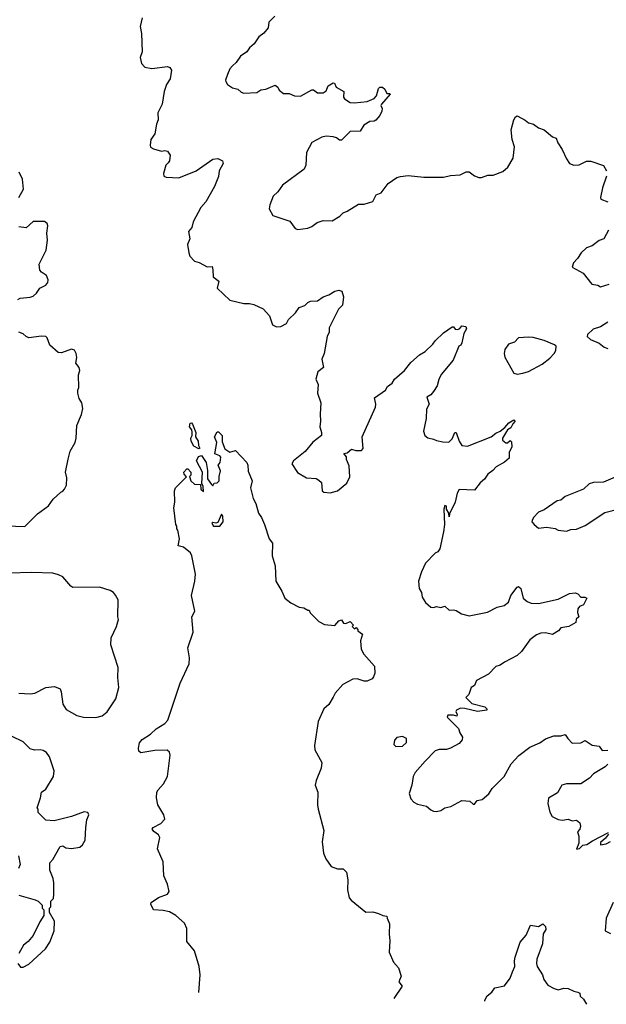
# Model space of a CAD drawing. Extents: x 1603745 to 1745082, y 385868 to 533966.
# Tile 4 of 256: x 1614860 to 1619005, y 389407 to 396362. Entities that reach past the tile are written whole.
import ezdxf

# ---------------------------------------------------------------- set-up
doc = ezdxf.new("R2010")
doc.units = 0

msp = doc.modelspace()

# ---------------------------------------------------------------- linework, layer by layer
at = {"layer": '0CON20XD'}
for points in [[(1616663.9, 396386.1), (1616621.2, 396345), (1616616, 396305), (1616585, 396266.7), (1616548.8, 396241.2), (1616517.4, 396192.6), (1616485, 396163.8), (1616465.7, 396135), (1616420, 396105), (1616390.3, 396059.7), (1616364.4, 396035.6), (1616346, 396015), (1616327.5, 395975), (1616313.8, 395935), (1616316.7, 395925), (1616327.5, 395905), (1616365, 395880), (1616400.7, 395870.7), (1616425, 395850), (1616445, 395842.5), (1616535, 395848.8), (1616565, 395867.5), (1616599.7, 395870.3), (1616665, 395898.8), (1616683.3, 395885), (1616693.3, 395865), (1616725, 395841.2), (1616765, 395840.8), (1616803, 395823), (1616845, 395820.8), (1616925, 395867.3), (1616937.2, 395867.2), (1616965, 395845.7), (1617005, 395844.4), (1617025, 395858.6), (1617040.5, 395895), (1617075, 395917.1), (1617085, 395913.3), (1617097.1, 395885), (1617150, 395855), (1617148.9, 395815), (1617155, 395802), (1617195, 395777.5), (1617225, 395774.4), (1617315, 395783.8), (1617364.2, 395805), (1617381.5, 395825), (1617395.5, 395875), (1617405, 395885.5), (1617424.6, 395884.6), (1617440.4, 395870.4), (1617455, 395840), (1617475, 395840), (1617478.8, 395835), (1617416.2, 395765), (1617412, 395755), (1617421.5, 395735), (1617418, 395715), (1617405, 395684.5), (1617377.7, 395652.3), (1617365, 395644.5), (1617335, 395642.5), (1617292.6, 395617.4), (1617265, 395573.8), (1617195, 395573.1), (1617135, 395511.2), (1617120.9, 395510.9), (1617098.2, 395528.2), (1617075.3, 395535.3), (1617025, 395538.9), (1616995, 395532.2), (1616924, 395495), (1616887.3, 395422.7), (1616881.4, 395335), (1616869.2, 395305), (1616717.4, 395192.6), (1616685, 395146.2), (1616651.2, 395115), (1616628.8, 395055), (1616623.3, 395025), (1616648.3, 394978.3), (1616768.3, 394938.3), (1616807, 394887), (1616825, 394878.8), (1616895, 394890), (1616925, 394902), (1616961.1, 394928.9), (1617005, 394942.5), (1617068.7, 394941.3), (1617123.3, 394975), (1617145, 394997.5), (1617175, 395010)], [(1615725.6, 396375), (1615711.4, 396315), (1615720, 396265), (1615725.6, 396135), (1615710.6, 396095), (1615721.7, 396051.7), (1615745, 396027.5), (1615795, 396017.5), (1615905, 396032.5), (1615921.2, 396025), (1615933.3, 396005), (1615923.8, 395945), (1615897.5, 395905), (1615882, 395855), (1615868, 395765), (1615836.2, 395705), (1615838.8, 395655), (1615826.7, 395625), (1615814, 395555), (1615786.2, 395515), (1615781.2, 395475), (1615785, 395462.5), (1615805, 395448.8), (1615862.3, 395432.3), (1615885, 395438), (1615903.9, 395433.9), (1615923.3, 395405), (1615918.8, 395365), (1615909.2, 395350.8), (1615893.8, 395335), (1615876.2, 395275), (1615877.5, 395257.5), (1615895, 395250), (1615983.9, 395243.9), (1616106, 395294), (1616225, 395376), (1616260.7, 395380.7), (1616292.5, 395365), (1616297.5, 395345), (1616270, 395295), (1616263.8, 395255), (1616236.8, 395183.2), (1616176, 395075), (1616141.2, 395035), (1616086.7, 394935), (1616077.5, 394895), (1616053.8, 394865), (1616062.9, 394815), (1616046.7, 394775), (1616054.1, 394714.1), (1616062.7, 394692.7), (1616095, 394656.7), (1616127.7, 394647.7), (1616185, 394616.7), (1616219.3, 394619.3), (1616225.6, 394595.6), (1616226.1, 394546.1), (1616267.5, 394515), (1616256.2, 394465), (1616345, 394380), (1616445, 394356.2), (1616483.9, 394356.1), (1616515, 394350), (1616580.7, 394320.7), (1616625, 394270), (1616647, 394207), (1616675, 394192.5), (1616705, 394193.8), (1616745, 394216.7), (1616758.8, 394245), (1616808.3, 394291.7), (1616835, 394330), (1616875, 394343.3), (1616895, 394363.3), (1616915, 394373.3), (1616965, 394376.2), (1617005, 394403.8), (1617045, 394418), (1617087.5, 394445), (1617115, 394452), (1617137.5, 394445), (1617147.5, 394405), (1617140, 394345), (1617113.9, 394316.1), (1617046.2, 394185), (1617046.2, 394155), (1617033.3, 394125), (1617012.5, 394005), (1616996.2, 393965), (1617006.7, 393905), (1616966.7, 393875), (1616953, 393823), (1616970, 393785), (1616963.3, 393725), (1616988.8, 393655), (1616983.3, 393575), (1616986.7, 393525), (1616980, 393485), (1616992.5, 393445), (1616992.5, 393425), (1616932.3, 393377.7), (1616877.3, 393312.7), (1616795, 393246.7), (1616782.5, 393225), (1616822.7, 393162.7), (1616886.1, 393126.1), (1616955, 393120), (1616975, 393110), (1616991.7, 393091.7), (1616997.5, 393035), (1617010, 393025), (1617055, 393018.8), (1617106.8, 393033.2), (1617171.2, 393088.8), (1617193, 393133), (1617188.3, 393211.7), (1617170, 393255), (1617170, 393275), (1617151.7, 393298.3), (1617175, 393302.5), (1617205, 393327.5), (1617235, 393320), (1617275, 393320), (1617287, 393333), (1617279.4, 393415), (1617374.4, 393625.6), (1617376.9, 393645), (1617368, 393692), (1617444.2, 393745.8), (1617459.1, 393770.9), (1617492, 393795), (1617507.9, 393822.1), (1617580, 393885), (1617625, 393941.2), (1617686.2, 393995), (1617725, 394018.8), (1617779.7, 394070.3), (1617795, 394092.5), (1617855, 394150), (1617915, 394192.5), (1617925, 394192.5), (1617937.5, 394175), (1617955, 394172.9), (1617969.5, 394180.5), (1617985, 394200), (1618013.6, 394193.6), (1618018, 394178), (1617998.8, 394145), (1617985, 394080), (1617976.4, 394063.6), (1617964.1, 394055.9), (1617922.7, 393957.3), (1617837.5, 393855), (1617820.7, 393819.3), (1617810, 393775), (1617785, 393736.2), (1617765, 393711.2), (1617738, 393695), (1617754.2, 393645), (1617735, 393610), (1617732.5, 393545), (1617713.3, 393455), (1617722.5, 393425), (1617745, 393407.5), (1617785, 393400), (1617805, 393390), (1617849.3, 393379.3), (1617891.7, 393378.3), (1617915, 393400.8), (1617935, 393446.2), (1617945, 393446.7), (1617964.7, 393384.7), (1617984.4, 393354.4), (1618025, 393350), (1618191.2, 393415), (1618225, 393441.8), (1618254.4, 393455)], [(1617175, 395010), (1617255, 395058), (1617295, 395058.8), (1617355, 395077.5), (1617380, 395125), (1617415, 395140), (1617464.5, 395205.5), (1617525, 395246.2), (1617550, 395255), (1617605, 395261.2), (1617715, 395250), (1617855, 395250), (1617905, 395262.5), (1617973, 395267), (1618015, 395287.5), (1618035, 395287.5), (1618075, 395260), (1618105, 395247.5), (1618123, 395247), (1618167, 395263), (1618206.4, 395263.6), (1618275, 395290), (1618308.8, 395321.2), (1618346, 395385), (1618355.8, 395465), (1618339.2, 395515), (1618333.8, 395585), (1618352.5, 395655), (1618363.6, 395676.4), (1618375, 395682.5), (1618432.3, 395652.3), (1618455, 395632.5), (1618490, 395625), (1618525, 395598.8), (1618565, 395583.8), (1618624.2, 395534.2), (1618650, 395525), (1618662.3, 395492.3), (1618693.8, 395445), (1618725, 395380), (1618745, 395346.7), (1618775, 395334), (1618812.3, 395337.7), (1618865, 395363.3), (1618895, 395363.3), (1618985, 395332.5), (1619006.2, 395295)], [(1614855, 395106.2), (1614886, 395165), (1614879.2, 395235), (1614855.5, 395285.5)], [(1619006.1, 395256.1), (1618978, 395175), (1618963.3, 395105), (1618967.5, 395095), (1619016.1, 395076.1)], [(1614846.2, 394385), (1614864.3, 394395.7), (1614935, 394401.9), (1614955, 394409.2), (1614979.1, 394430.9), (1615003.3, 394465), (1615045, 394486.7), (1615058.8, 394505), (1615061.2, 394525), (1615048.8, 394555), (1615015, 394578), (1615003.2, 394593.2), (1614998, 394635), (1615046.5, 394735), (1615056.2, 394803.8), (1615052.5, 394855), (1615060, 394905), (1615053.4, 394923.4), (1615035, 394936.9), (1614955, 394935.8), (1614905, 394892.2), (1614855, 394898.5)], [(1619020, 394875), (1618986.7, 394815), (1618955, 394801.2), (1618905.7, 394764.3), (1618865, 394750), (1618826.7, 394715), (1618802.5, 394675), (1618773.8, 394645), (1618763, 394613), (1618841.7, 394571.7), (1618903.9, 394493.9), (1618945, 394486.2), (1618965, 394473.8), (1619025, 394492.9)], [(1619015, 394225.8), (1618965, 394192.9), (1618912.5, 394175), (1618871.7, 394138.3), (1618870, 394125), (1618893, 394103), (1618955, 394077.5), (1618989.3, 394049.3), (1619015, 394040)], [(1615165, 393032.5), (1615177.5, 393045), (1615190, 393075), (1615192.5, 393125), (1615183.3, 393165), (1615201.7, 393258.3), (1615216.7, 393315), (1615252.5, 393375), (1615260, 393405), (1615263.3, 393495), (1615297.3, 393572.7), (1615306.4, 393616.4), (1615300, 393655), (1615280, 393685), (1615270, 393725), (1615270, 393745), (1615278.8, 393765), (1615276.4, 393853.6), (1615284, 393885), (1615279.2, 393905), (1615256, 393935), (1615264, 393975), (1615258, 394005), (1615247.1, 394027.1), (1615225.7, 394035.7), (1615155, 394009.2), (1615131.7, 394011.7), (1615072.7, 394062.7), (1615054.2, 394114.2), (1615044.1, 394124.1), (1615015, 394126.7), (1614925, 394114.4), (1614905, 394124), (1614885, 394143.8), (1614855, 394154)], [(1618375, 393858.8), (1618415, 393864), (1618455, 393878), (1618551.2, 393928.8), (1618605, 393970), (1618637.5, 394005), (1618647.5, 394025), (1618650, 394055), (1618640, 394065), (1618565, 394096), (1618487.5, 394117.5), (1618455, 394120), (1618385, 394114.2), (1618355.4, 394084.6), (1618315, 394070), (1618287.7, 394032.3), (1618283.3, 394005), (1618288.3, 393978.3), (1618352.5, 393865), (1618375, 393858.8)], [(1618254.4, 393455), (1618288.9, 393481.1), (1618317.1, 393515), (1618352.5, 393535), (1618362, 393525), (1618343.6, 393506.4), (1618330, 393480), (1618306.2, 393465), (1618271.2, 393405), (1618271.7, 393391.7), (1618295, 393372.5), (1618307, 393373), (1618325, 393390), (1618335, 393380), (1618338.8, 393345), (1618318, 393305), (1618318.8, 393265), (1618285, 393236.2), (1618227, 393203), (1618203.5, 393176.5), (1618168, 393152), (1618145, 393116.7), (1618115, 393091.2), (1618075, 393037.5), (1617965, 393042.5), (1617951.7, 393018.3), (1617936.5, 392953.5), (1617898.3, 392871.7), (1617895, 392850), (1617893.3, 392875), (1617876.7, 392905), (1617876.4, 392926.4), (1617865, 392930), (1617856.7, 392905), (1617861.2, 392795), (1617855.9, 392744.1), (1617830, 392625), (1617815.9, 392604.1), (1617795, 392592.5), (1617727.7, 392522.3), (1617698.3, 392461.7), (1617678.8, 392395), (1617684, 392345), (1617698.8, 392315), (1617705, 392282.5), (1617727.5, 392245), (1617765, 392211.2), (1617785, 392208.8), (1617805, 392216), (1617835, 392210), (1617865, 392218.8), (1617895, 392190), (1617925, 392193.8), (1617945, 392188.8), (1617982.5, 392165), (1618035, 392150), (1618165, 392175.7), (1618235, 392212.5), (1618283.3, 392225), (1618313, 392247), (1618330.8, 392295), (1618375, 392353.3), (1618385, 392358.8), (1618401.2, 392345), (1618418, 392275), (1618445, 392252.5), (1618475, 392240), (1618525, 392237.1), (1618665, 392268), (1618745, 392308.8), (1618785, 392313.3), (1618805, 392306.7), (1618825, 392282.5), (1618853, 392283), (1618866.7, 392275), (1618845, 392227.5), (1618815, 392217.5), (1618805, 392200), (1618802.5, 392175), (1618810, 392145), (1618793, 392127), (1618790, 392105), (1618740, 392075), (1618683.9, 392066.1), (1618666.7, 392045), (1618625, 392018), (1618575, 392030.8), (1618541.5, 392028.5), (1618513, 392017), (1618465, 391981.2), (1618405, 391900), (1618375, 391870), (1618285.5, 391824.5), (1618255, 391802.5), (1618225, 391793.8), (1618172.2, 391737.8), (1618088.8, 391695), (1618075, 391660), (1618050, 391645), (1618033.3, 391595), (1618012.5, 391575), (1618055, 391531.1), (1618148, 391508), (1618160.8, 391495), (1618160, 391485), (1618095.7, 391475.7), (1618005, 391496.7), (1617975, 391497.8), (1617946.7, 391485), (1617942.5, 391475), (1617952.5, 391455), (1617948.3, 391441.7), (1617925, 391450), (1617885, 391450), (1617880, 391435), (1617960, 391355), (1617970, 391325), (1617990, 391295), (1617987.5, 391275), (1617965, 391250), (1617903.9, 391216.1), (1617875, 391206), (1617824.1, 391205.9), (1617795, 391196.2), (1617724.5, 391125.5), (1617655, 391043.8), (1617640.8, 391015), (1617630.8, 390955), (1617611.2, 390895), (1617625, 390857.5), (1617644.2, 390834.2), (1617670, 390820), (1617735, 390806), (1617765, 390780.8), (1617785, 390770.8), (1617805, 390769.2), (1617835, 390775.8), (1617865, 390794.2), (1617905.9, 390804.1), (1617985, 390846.7), (1618041.7, 390841.7), (1618065, 390820), (1618075, 390820), (1618093, 390847), (1618127.3, 390852.7), (1618175, 390893.8), (1618199.8, 390930.2), (1618282.9, 391015), (1618334, 391105), (1618386.7, 391165), (1618465, 391224), (1618535.6, 391254.4), (1618575, 391282.5), (1618635, 391303.3), (1618685, 391303.3), (1618715, 391312.5), (1618732.5, 391285), (1618765, 391252.5), (1618825, 391253.3), (1618855, 391270), (1618905, 391237.5), (1618955, 391230), (1618975, 391200), (1619015, 391202.5)], [(1616125, 393330.8), (1616089.5, 393349.5), (1616071.4, 393385), (1616068.6, 393405), (1616078.1, 393425), (1616079.3, 393449.3), (1616076, 393466), (1616059.2, 393485), (1616065, 393512), (1616075, 393513.8), (1616080.8, 393505), (1616104.3, 393445), (1616102.9, 393415), (1616122.3, 393385), (1616123.5, 393353.5), (1616133.3, 393335), (1616125, 393330.8)], [(1616126.1, 389490), (1616135.4, 389615), (1616128.5, 389675), (1616094.5, 389784.5), (1616041.2, 389851.2), (1616042.2, 389942.2), (1616025, 389980), (1615964.3, 390035), (1615919.1, 390059.1), (1615875, 390070.4), (1615804.5, 390074.5), (1615786.7, 390115), (1615790, 390125), (1615839.8, 390160.2), (1615904.4, 390185.6), (1615915.6, 390204.4), (1615905.5, 390255), (1615879.5, 390315), (1615872.9, 390412.9), (1615834.7, 390505), (1615850.6, 390585), (1615840, 390605), (1615807.9, 390627.9), (1615796.2, 390645), (1615803.3, 390655), (1615856.4, 390683.6), (1615885.7, 390715), (1615877.5, 390745), (1615836.9, 390815), (1615827.1, 390865), (1615828.6, 390905), (1615837.6, 390922.4), (1615876.7, 390963.3), (1615903.5, 391015), (1615924.4, 391165.6), (1615918.8, 391188.8), (1615902.9, 391202.9), (1615815, 391200.8), (1615715, 391183.8), (1615702.5, 391195), (1615700, 391215), (1615707.5, 391255), (1615725, 391277.5), (1615784.1, 391315.9), (1615825, 391353.8), (1615885, 391391.2), (1615906.7, 391415), (1615993.8, 391675), (1616057.7, 391812.3), (1616060, 391855), (1616048.8, 391925), (1616086.7, 392035), (1616076.4, 392143.6), (1616098, 392185), (1616073.3, 392295), (1616098.6, 392395), (1616101.4, 392445), (1616077.5, 392575), (1616067.5, 392595), (1616017, 392637), (1615980, 392645), (1615990, 392695), (1615977, 392757), (1615970, 392765), (1615970, 392785), (1615962.5, 392795), (1615948.8, 392915), (1615957.5, 392955), (1615953.3, 393035), (1615960, 393055), (1616038.3, 393131.7), (1616021.7, 393151.7), (1616020, 393165), (1616041.7, 393188.3), (1616048.3, 393188.3), (1616070, 393165), (1616070, 393145), (1616060, 393135), (1616070, 393105), (1616095, 393080), (1616138.3, 393078.3), (1616140, 393045), (1616160, 393030), (1616156.7, 393065), (1616147.5, 393085), (1616151.5, 393165), (1616109.2, 393245), (1616123.7, 393276.3), (1616145, 393283.8), (1616176.9, 393235), (1616187.1, 393177.1), (1616188.1, 393118.1), (1616215, 393077.5), (1616225, 393070), (1616235, 393087.5), (1616255, 393090), (1616270, 393105), (1616270, 393135), (1616280, 393175), (1616262.5, 393215), (1616277, 393233), (1616281.7, 393271.7), (1616275, 393280), (1616240, 393295), (1616252.5, 393375), (1616237.5, 393415), (1616255, 393450), (1616265, 393450), (1616290, 393425), (1616290.7, 393380.7), (1616310, 393330), (1616345, 393307.5), (1616385, 393320), (1616466.2, 393235), (1616473.3, 393215), (1616473.6, 393173.6), (1616502, 393105), (1616491.2, 393055), (1616510.8, 392980.8), (1616528.8, 392945), (1616547.5, 392875), (1616569.2, 392845), (1616590.8, 392795), (1616624.1, 392694.1), (1616646.2, 392665), (1616643.8, 392575), (1616665.8, 392505), (1616670, 392395), (1616712.5, 392325), (1616732.5, 392275), (1616775, 392242.5), (1616835, 392212.5), (1616867, 392207), (1616895, 392190), (1616905, 392190), (1616911.7, 392171.7), (1616975, 392110), (1617015, 392090), (1617087, 392083), (1617114.2, 392115.8), (1617135, 392122.5), (1617148.3, 392098.3), (1617165, 392097.5), (1617195, 392110), (1617220, 392085), (1617210, 392075), (1617225, 392060), (1617238.3, 392068.3), (1617250, 392055), (1617250, 392045), (1617281.7, 392021.7), (1617268.8, 391975), (1617273.8, 391915), (1617290.9, 391880.9), (1617367.5, 391795), (1617368.8, 391745), (1617360.7, 391719.3), (1617350, 391705), (1617315, 391690), (1617295, 391690), (1617245, 391706.7), (1617215, 391703.3), (1617142.5, 391665), (1617090, 391605), (1617075, 391576.7), (1617045.5, 391524.5), (1617009.2, 391495), (1616968.8, 391405), (1616943.3, 391235), (1616946.7, 391205), (1616995.8, 391115), (1616990, 391075), (1616955, 390987.5), (1616948.8, 390955), (1616965.9, 390905.9), (1616964.2, 390815), (1616969.2, 390785), (1617010, 390635), (1616998, 390555), (1617006.5, 390475), (1617023.6, 390433.6), (1617061.2, 390381.2), (1617105, 390363.3), (1617145, 390363.3), (1617170, 390340), (1617178.8, 390285), (1617176.2, 390215), (1617188.3, 390158.3), (1617201.7, 390141.7), (1617305, 390058), (1617355, 390060), (1617395, 390048.8), (1617425, 390033.3), (1617455, 390030), (1617456.7, 390015), (1617474, 389975), (1617470, 389905), (1617476.7, 389855), (1617470, 389775), (1617502, 389705), (1617536, 389665), (1617556, 389605), (1617540, 389565), (1617563.3, 389535), (1617503.9, 389448.2)], [(1619155, 393168.8), (1618985, 393096), (1618915, 393093.8), (1618885, 393083.3), (1618845, 393046), (1618715, 392993.8), (1618685, 392968.8), (1618657.3, 392962.7), (1618565, 392900), (1618525, 392883.8), (1618491.2, 392845), (1618482.5, 392825), (1618480, 392815), (1618496.1, 392796.1), (1618525, 392771.2), (1618583, 392777), (1618645, 392766.7), (1618665, 392756.7), (1618725, 392748), (1618755, 392760.8), (1618795, 392764), (1618855, 392790), (1618995, 392882), (1619095, 392906.2)], [(1614765, 392787.5), (1614897, 392783), (1614985, 392872.5), (1615063, 392927), (1615097.5, 392975), (1615150, 393025), (1615165, 393032.5)], [(1616275, 392783.3), (1616297.5, 392815), (1616296.7, 392855), (1616285, 392870), (1616259.7, 392810.3), (1616245, 392805.7), (1616225, 392811.2), (1616218.8, 392805), (1616230, 392785), (1616275, 392783.3)], [(1614855, 391603.8), (1614935, 391598.8), (1614967.5, 391605), (1615045, 391644), (1615105, 391651.2), (1615145.8, 391635.8), (1615153.8, 391615), (1615165.8, 391525.8), (1615188.3, 391488.3), (1615265, 391445.8), (1615310, 391435), (1615398.3, 391431.7), (1615443.3, 391445), (1615477.9, 391472.1), (1615538.8, 391565), (1615560, 391645), (1615554, 391715), (1615556.2, 391785), (1615503.3, 391945), (1615506.7, 391995), (1615543.3, 392076.7), (1615557.5, 392125), (1615553.3, 392145), (1615556.4, 392263.6), (1615537.3, 392297.3), (1615523.3, 392315), (1615499.7, 392329.7), (1615425, 392354), (1615235, 392351.2), (1615220.5, 392360.5), (1615165.8, 392425.8), (1615135, 392441.2), (1615095, 392451.2), (1614945, 392458), (1614783, 392453)], [(1614847.5, 389695), (1614865, 389670), (1614885, 389670), (1614925, 389690), (1615041.7, 389798.3), (1615073.3, 389845), (1615103, 389927), (1615106.7, 389995), (1615070, 390055), (1615070, 390085), (1615080, 390095), (1615080, 390135), (1615100, 390155), (1615102.5, 390185), (1615102.5, 390265), (1615097.5, 390295), (1615072.5, 390355), (1615073, 390407), (1615095, 390430), (1615145, 390522.5), (1615165, 390526.7), (1615185, 390513.3), (1615225, 390506.7), (1615285, 390517.5), (1615305, 390532.5), (1615323, 390567), (1615326.4, 390656.4), (1615335, 390710), (1615348.8, 390745), (1615341.2, 390761.2), (1615315, 390765.7), (1615225, 390733.3), (1615103.9, 390703.9), (1615045, 390707.5), (1614991.7, 390761.7), (1614990, 390785), (1614982.5, 390795), (1615006.7, 390865), (1615013.9, 390906.1), (1615045, 390927.5), (1615098, 391015), (1615104, 391055), (1615070, 391155), (1615048.8, 391185), (1615025, 391199.2), (1615005, 391204), (1614965, 391201.2), (1614935, 391211.2), (1614885, 391260), (1614801.7, 391301.7)], [(1617518.3, 391228.3), (1617565, 391230), (1617593.6, 391256.4), (1617593.3, 391285), (1617565, 391298.8), (1617525, 391292.5), (1617508.3, 391271.7), (1617503, 391243), (1617518.3, 391228.3)], [(1619016, 391104), (1618996.2, 391085), (1618914.4, 391035.6), (1618886.2, 391005), (1618825.4, 390964.6), (1618725, 390964.4), (1618690.8, 390955), (1618659.8, 390900.2), (1618596.2, 390863.8), (1618591.8, 390825), (1618605.6, 390765), (1618623.4, 390733.4), (1618665, 390711.2), (1618695, 390707.5), (1618735, 390715.8), (1618765, 390703.3), (1618795, 390707.5), (1618818.3, 390688.3), (1618823.8, 390665), (1618817, 390643), (1618802.5, 390625), (1618810, 390595), (1618810, 390545), (1618795, 390502.5), (1618815, 390506.7), (1618839.5, 390530.5), (1618868, 390535), (1618907.5, 390562.5), (1619019.7, 390620.3)], [(1619020.2, 390609.8), (1618999.9, 390580.1), (1618965, 390550), (1618965, 390532.5), (1619005, 390541.2), (1619035, 390556)], [(1614852.5, 390455), (1614862.5, 390395), (1614852.5, 390365)], [(1614855, 390176.7), (1614970, 390145), (1614990, 390135), (1615018.3, 390108.3), (1615020, 390085), (1615030, 390075), (1615030, 390035), (1615001.7, 389988.3), (1614955, 389892.5), (1614919.5, 389850.5), (1614886.7, 389825), (1614865, 389787.5), (1614853.8, 389765)], [(1619054, 390125), (1619004, 390015), (1618997.5, 389925), (1619035, 389906.7)], [(1618145.8, 389428.7), (1618147.1, 389435), (1618162.3, 389467.7), (1618197.2, 389492.8), (1618217.9, 389522.1), (1618285, 389536.7), (1618325, 389592.5), (1618342.7, 389637.3), (1618360, 389675), (1618356, 389715), (1618360.3, 389739.7), (1618396.2, 389845), (1618440, 389895), (1618470, 389965), (1618525, 389957.5), (1618555.9, 389975.9), (1618575, 389957.5), (1618578, 389935), (1618560, 389905), (1618554, 389835), (1618514.4, 389725), (1618512.5, 389695), (1618516, 389675), (1618554.2, 389615), (1618562.6, 389582.6), (1618592.7, 389542.7), (1618637.7, 389517.7), (1618665, 389510), (1618705, 389520), (1618735, 389518.1), (1618775, 389499.4), (1618805, 389493.3), (1618817.5, 389485), (1618820, 389465), (1618843, 389443), (1618866.2, 389406.8)]]:
    msp.add_lwpolyline(points, dxfattribs=at)

doc.saveas('drawing.dxf')
